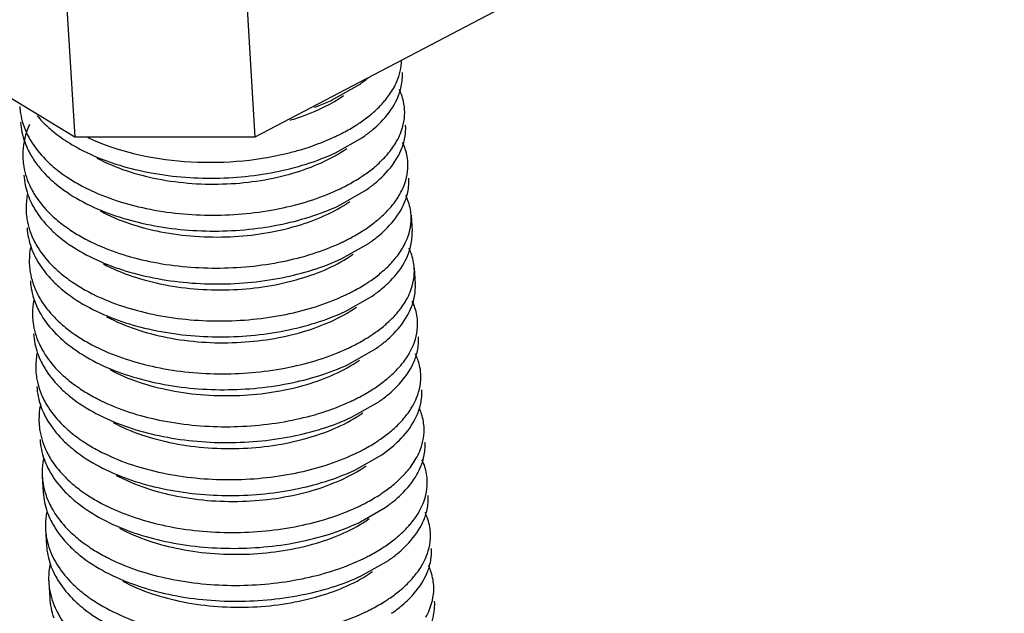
# Model space of a CAD drawing. Header units: millimetres. Extents: x -43833 to -38083, y -3638 to -2112.
# Tile 43 of 114: x -42608.43 to -42600.74, y -3251.84 to -3247.19. Entities that reach past the tile are written whole.
import ezdxf

# ---------------------------------------------------------------- set-up
doc = ezdxf.new("R2010")
doc.units = ezdxf.units.MM
doc.layers.add('02___PRT_ALL_AXES', color=7, linetype='Continuous')

msp = doc.modelspace()

# ---------------------------------------------------------------- linework, layer by layer
at = {"color": 7, "linetype": 'Continuous'}
for p, q in [((-42608.3706, -3242.1175), (-42608.0048, -3248.1128)), ((-42606.9621, -3242.1175), (-42606.5963, -3248.1128)), ((-42608.0048, -3248.1128), (-42613.9261, -3244.5003)), ((-42600.7427, -3245.0373), (-42606.5963, -3248.1128)), ((-42605.9933, -3247.822), (-42605.781, -3247.701)), ((-42606.5963, -3248.1128), (-42608.0048, -3248.1128)), ((-42605.9681, -3248.2355), (-42605.7558, -3248.1145)), ((-42605.9429, -3248.649), (-42605.7306, -3248.528)), ((-42605.9176, -3249.0624), (-42605.7054, -3248.9414)), ((-42605.8924, -3249.4759), (-42605.6801, -3249.3549)), ((-42605.8672, -3249.8893), (-42605.6549, -3249.7684)), ((-42605.842, -3250.3028), (-42605.6297, -3250.1818)), ((-42605.8167, -3250.7163), (-42605.6045, -3250.5953)), ((-42605.6045, -3250.5953), (-42605.5272, -3250.5361)), ((-42605.7915, -3251.1297), (-42605.5792, -3251.0087)), ((-42605.7663, -3251.5432), (-42605.554, -3251.4222))]:
    msp.add_line(p, q, dxfattribs=at)
for centre, radius, start, end in [((-42605.8426, -3247.6309), 0.3984, 359.36706, 3.50526), ((-42606.404, -3246.8073), 1.0894, 304.87935, 309.50913), ((-42605.9106, -3247.6175), 0.468, 338.89205, 344.50788), ((-42606.3797, -3247.2196), 1.0908, 304.88136, 309.43727), ((-42605.8174, -3248.0444), 0.3984, 359.36706, 3.50526), ((-42607.847, -3248.2528), 0.5631, 169.20982, 179.8921), ((-42607.8168, -3247.944), 0.6138, 199.53217, 206.26699), ((-42606.6529, -3246.6571), 1.6043, 294.97127, 296.28681), ((-42607.3056, -3246.9636), 1.4058, 238.38361, 242.04573), ((-42605.8854, -3248.0309), 0.468, 338.89205, 344.50788), ((-42607.8648, -3248.2521), 0.5453, 179.9664, 183.50387), ((-42607.5611, -3247.6248), 0.9435, 224.5317, 227.56854), ((-42607.5559, -3247.7513), 0.94, 224.21075, 227.57244), ((-42605.7917, -3248.4578), 0.398, 359.98667, 3.50399), ((-42607.252, -3247.1874), 1.4807, 240.8793, 243.25948), ((-42607.2227, -3247.1299), 1.5452, 243.24774, 243.88418), ((-42606.6277, -3247.0706), 1.6043, 294.97127, 296.28681), ((-42606.3544, -3247.6331), 1.0908, 304.88136, 309.43727), ((-42607.8218, -3248.6663), 0.5631, 169.20982, 179.8921), ((-42607.7915, -3248.3575), 0.6138, 199.53217, 206.26699), ((-42605.8597, -3248.4445), 0.4675, 339.20786, 344.30059), ((-42607.8395, -3248.6655), 0.5453, 179.9664, 183.50387), ((-42607.5395, -3248.0421), 0.9382, 224.03845, 227.57468), ((-42607.5307, -3248.1648), 0.94, 224.21075, 227.57244), ((-42607.2268, -3247.6009), 1.4807, 240.8793, 243.25948), ((-42606.3281, -3248.0481), 1.0889, 304.87832, 309.54613), ((-42605.7669, -3248.8713), 0.3984, 359.36706, 3.50526), ((-42607.7965, -3249.0797), 0.5631, 169.20982, 179.8921), ((-42607.7663, -3248.771), 0.6138, 199.53217, 206.26699), ((-42607.1974, -3247.5433), 1.5452, 243.24774, 243.88418), ((-42606.6025, -3247.484), 1.6043, 294.97127, 296.28681), ((-42605.8349, -3248.8578), 0.468, 338.89205, 344.50788), ((-42607.8143, -3249.079), 0.5453, 179.9664, 183.50387), ((-42607.5143, -3248.4556), 0.9382, 224.03845, 227.57468), ((-42607.5054, -3248.5783), 0.94, 224.21075, 227.57244), ((-42606.304, -3248.46), 1.0908, 304.88136, 309.43727), ((-42605.7417, -3249.2848), 0.3984, 359.36706, 3.50526), ((-42607.2016, -3248.0143), 1.4807, 240.8793, 243.25948), ((-42607.1722, -3247.9568), 1.5452, 243.24774, 243.88418), ((-42606.5772, -3247.8977), 1.6041, 294.97129, 296.28362), ((-42607.7713, -3249.4932), 0.5631, 169.20982, 179.8921), ((-42607.7411, -3249.1844), 0.6138, 199.53217, 206.26699), ((-42605.8097, -3249.2713), 0.468, 338.89205, 344.50788), ((-42607.7891, -3249.4924), 0.5453, 179.9664, 183.50387), ((-42607.4891, -3248.869), 0.9382, 224.03845, 227.57468), ((-42607.4802, -3248.9917), 0.94, 224.21075, 227.57244), ((-42605.7165, -3249.6982), 0.3984, 359.36706, 3.50526), ((-42607.1763, -3248.4278), 1.4807, 240.8793, 243.25948), ((-42607.147, -3248.3703), 1.5452, 243.24774, 243.88418), ((-42606.552, -3248.311), 1.6043, 294.97127, 296.28681), ((-42606.2788, -3248.8735), 1.0908, 304.88136, 309.43727), ((-42607.7461, -3249.9067), 0.5631, 169.20982, 179.8921), ((-42607.7159, -3249.5979), 0.6138, 199.53217, 206.26699), ((-42605.7845, -3249.6848), 0.468, 338.89205, 344.50788), ((-42607.7639, -3249.9059), 0.5453, 179.9664, 183.50387), ((-42605.7049, -3249.9883), 0.4046, 3.54345, 13.16486), ((-42607.4638, -3249.2825), 0.9382, 224.03845, 227.57468), ((-42607.455, -3249.4052), 0.94, 224.21075, 227.57244), ((-42607.1511, -3248.8413), 1.4807, 240.8793, 243.25948), ((-42606.2535, -3249.287), 1.0908, 304.88136, 309.43727), ((-42607.7209, -3250.3201), 0.5631, 169.20982, 179.8921), ((-42607.6906, -3250.0114), 0.6138, 199.53217, 206.26699), ((-42607.1218, -3248.7837), 1.5452, 243.24774, 243.88418), ((-42606.5268, -3248.7244), 1.6043, 294.97127, 296.28681), ((-42607.7386, -3250.3194), 0.5453, 179.9664, 183.50387), ((-42607.4386, -3249.696), 0.9382, 224.03845, 227.57468), ((-42607.4298, -3249.8187), 0.94, 224.21075, 227.57244), ((-42605.666, -3250.5251), 0.3984, 359.36706, 3.50526), ((-42607.1259, -3249.2547), 1.4807, 240.8793, 243.25948), ((-42607.0965, -3249.1972), 1.5452, 243.24774, 243.88418), ((-42606.5016, -3249.1379), 1.6043, 294.97127, 296.28681), ((-42607.6956, -3250.7336), 0.5631, 169.20982, 179.8921), ((-42607.6654, -3250.4248), 0.6138, 199.53217, 206.26699), ((-42605.734, -3250.5117), 0.468, 338.89205, 344.50788), ((-42607.7134, -3250.7328), 0.5453, 179.9664, 183.50387), ((-42607.4134, -3250.1094), 0.9382, 224.03845, 227.57468), ((-42606.0055, -3250.2174), 0.7841, 317.23657, 318.1951), ((-42607.4045, -3250.2321), 0.94, 224.21075, 227.57244), ((-42605.6408, -3250.9386), 0.3984, 359.36706, 3.50526), ((-42607.1007, -3249.6682), 1.4807, 240.8793, 243.25948), ((-42607.0713, -3249.6107), 1.5452, 243.24774, 243.88418), ((-42606.4759, -3249.5524), 1.6032, 294.97141, 296.26962), ((-42606.2031, -3250.1139), 1.0908, 304.88136, 309.43727), ((-42607.6704, -3251.147), 0.5631, 169.20982, 179.8921), ((-42607.6402, -3250.8383), 0.6138, 199.53217, 206.26699), ((-42605.7088, -3250.9252), 0.468, 338.89205, 344.50788), ((-42607.6882, -3251.1463), 0.5453, 179.9664, 183.50387), ((-42607.3882, -3250.5229), 0.9382, 224.03845, 227.57468), ((-42607.3793, -3250.6456), 0.94, 224.21075, 227.57244), ((-42607.0754, -3250.0817), 1.4807, 240.8793, 243.25948), ((-42606.1779, -3250.5274), 1.0908, 304.88136, 309.43727), ((-42605.6156, -3251.3521), 0.3984, 359.36706, 3.50526), ((-42607.6452, -3251.5605), 0.5631, 169.20982, 179.8921), ((-42607.615, -3251.2518), 0.6138, 199.53217, 206.26699), ((-42607.0461, -3250.0241), 1.5452, 243.24774, 243.88418), ((-42606.4511, -3249.9648), 1.6043, 294.97127, 296.28681), ((-42605.6836, -3251.3386), 0.468, 338.89205, 344.50788), ((-42607.663, -3251.5598), 0.5453, 179.9664, 183.50387), ((-42607.3629, -3250.9364), 0.9382, 224.03845, 227.57468), ((-42607.3541, -3251.0591), 0.94, 224.21075, 227.57244), ((-42607.0502, -3250.4951), 1.4807, 240.8793, 243.25948), ((-42607.0209, -3250.4376), 1.5452, 243.24774, 243.88418), ((-42606.4259, -3250.3783), 1.6043, 294.97127, 296.28681), ((-42606.1526, -3250.9408), 1.0908, 304.88136, 309.43727)]:
    msp.add_arc(centre, radius, start, end, dxfattribs=at)
for points, start_tangent, end_tangent in [([(-42605.5149, -3247.7319), (-42605.4879, -3247.6774), (-42605.4518, -3247.5115)], (0.493389, 0.869809), (0.011611, 0.999933)), ([(-42605.4596, -3247.7424), (-42605.4442, -3247.6353)], (0.266464, 0.963845), (0.011054, 0.999939)), ([(-42605.603, -3247.8518), (-42605.5776, -3247.8224), (-42605.5149, -3247.7319)], (0.674272, 0.738483), (0.493389, 0.869809)), ([(-42605.4273, -3247.896), (-42605.4521, -3247.7788), (-42605.4682, -3247.7407)], (-0.061157, 0.998128), (-0.429676, 0.902983)), ([(-42606.3225, -3247.9801), (-42606.2045, -3247.9409), (-42605.905, -3247.7877)], (0.959216, 0.282676), (0.819447, 0.573155)), ([(-42606.1304, -3247.8789), (-42606.095, -3247.8654), (-42605.9933, -3247.822)], (0.938389, 0.345581), (0.90649, 0.422228)), ([(-42605.5073, -3247.856), (-42605.474, -3247.786)], (0.493389, 0.869809), (0.35956, 0.933122)), ([(-42608.4343, -3247.8719), (-42608.428, -3247.9279), (-42608.3748, -3248.0916)], (0.061119, -0.99813), (0.441966, -0.897032)), ([(-42605.6943, -3247.9381), (-42605.6696, -3247.917), (-42605.603, -3247.8518)], (0.771613, 0.636092), (0.674272, 0.738483)), ([(-42605.6867, -3248.0621), (-42605.6316, -3248.0129), (-42605.5073, -3247.856)], (0.771613, 0.636092), (0.493389, 0.869809)), ([(-42605.4896, -3248.1454), (-42605.4597, -3248.0837), (-42605.4273, -3247.896)], (0.493389, 0.869809), (-0.061157, 0.998128)), ([(-42608.4267, -3247.996), (-42608.3953, -3248.1493)], (0.061119, -0.99813), (0.333622, -0.942707)), ([(-42608.2974, -3247.9463), (-42608.2153, -3248.0317)], (0.642481, -0.766301), (0.737878, -0.674935)), ([(-42605.8062, -3248.019), (-42605.7765, -3247.9995), (-42605.6943, -3247.9381)], (0.842895, 0.538078), (0.771613, 0.636092)), ([(-42608.358, -3248.0126), (-42608.3716, -3248.0461), (-42608.4001, -3248.1474)], (-0.400919, -0.916114), (-0.18635, -0.982483)), ([(-42608.2153, -3248.0317), (-42608.176, -3248.0658), (-42608.0426, -3248.1608)], (0.737878, -0.674935), (0.851284, -0.524705)), ([(-42605.9424, -3248.0955), (-42605.9067, -3248.0773), (-42605.8062, -3248.019)], (0.896557, 0.442929), (0.842895, 0.538078)), ([(-42605.4344, -3248.1559), (-42605.419, -3248.0488)], (0.266464, 0.963845), (0.011054, 0.999939)), ([(-42608.3748, -3248.0916), (-42608.3469, -3248.1423), (-42608.2336, -3248.2865)], (0.441966, -0.897032), (0.701078, -0.713085)), ([(-42607.9016, -3248.1166), (-42607.1487, -3248.302), (-42606.3388, -3248.2371)], (0.905893, -0.423507), (0.971003, 0.239065)), ([(-42606.3388, -3248.2371), (-42606.2419, -3248.211), (-42605.9756, -3248.1114)], (0.971003, 0.239065), (0.90649, 0.422228)), ([(-42605.5778, -3248.2652), (-42605.5523, -3248.2359), (-42605.4896, -3248.1454)], (0.674272, 0.738483), (0.493389, 0.869809)), ([(-42608.3672, -3248.2157), (-42608.3518, -3248.245), (-42608.2956, -3248.3305)], (0.441966, -0.897032), (0.605889, -0.795549)), ([(-42607.9646, -3248.2054), (-42607.5047, -3248.3719), (-42606.9723, -3248.4332), (-42606.4369, -3248.3846), (-42605.9681, -3248.2355)], (0.883068, -0.469245), (0.90649, 0.422228)), ([(-42607.8311, -3248.2764), (-42607.3585, -3248.4384), (-42606.815, -3248.4777), (-42606.2926, -3248.3922), (-42605.8798, -3248.2012)], (0.882869, -0.469619), (0.819384, 0.573245)), ([(-42605.4821, -3248.2694), (-42605.4488, -3248.1994)], (0.493389, 0.869809), (0.35956, 0.933122)), ([(-42605.402, -3248.3094), (-42605.4269, -3248.1923), (-42605.443, -3248.1542)], (-0.061157, 0.998128), (-0.429676, 0.902983)), ([(-42608.4091, -3248.2854), (-42608.4028, -3248.3413), (-42608.3495, -3248.5051)], (0.061119, -0.99813), (0.441966, -0.897032)), ([(-42605.6691, -3248.3515), (-42605.6444, -3248.3305), (-42605.5778, -3248.2652)], (0.771613, 0.636092), (0.674272, 0.738483)), ([(-42605.6615, -3248.4756), (-42605.6064, -3248.4264), (-42605.4821, -3248.2694)], (0.771613, 0.636092), (0.493389, 0.869809)), ([(-42608.2956, -3248.3305), (-42608.2297, -3248.4068)], (0.605889, -0.795549), (0.697021, -0.71705)), ([(-42608.1976, -3248.3212), (-42608.1024, -3248.3985)], (0.737878, -0.674935), (0.810027, -0.586392)), ([(-42605.781, -3248.4325), (-42605.7513, -3248.4129), (-42605.6691, -3248.3515)], (0.842895, 0.538078), (0.771613, 0.636092)), ([(-42605.4644, -3248.5589), (-42605.4344, -3248.4972), (-42605.402, -3248.3094)], (0.493389, 0.869809), (-0.061157, 0.998128)), ([(-42608.4015, -3248.4094), (-42608.37, -3248.5627)], (0.061119, -0.99813), (0.333622, -0.942707)), ([(-42608.1901, -3248.4452), (-42608.1348, -3248.4923), (-42607.9394, -3248.6189)], (0.737878, -0.674935), (0.883068, -0.469245)), ([(-42608.1024, -3248.3985), (-42608.0716, -3248.42), (-42607.9726, -3248.4809)], (0.810027, -0.586392), (0.873485, -0.486851)), ([(-42605.9172, -3248.509), (-42605.8815, -3248.4908), (-42605.781, -3248.4325)], (0.896557, 0.442929), (0.842895, 0.538078)), ([(-42605.4096, -3248.571), (-42605.3937, -3248.4579)], (0.270068, 0.962841), (0.00024, 1)), ([(-42608.3495, -3248.5051), (-42608.3226, -3248.5543), (-42608.2139, -3248.6943)], (0.441966, -0.897032), (0.694832, -0.719172)), ([(-42607.9029, -3248.5174), (-42607.4459, -3248.6703), (-42606.9253, -3248.7228), (-42606.4055, -3248.6713), (-42605.9504, -3248.5249)], (0.897898, -0.440204), (0.90649, 0.422228)), ([(-42605.5526, -3248.6787), (-42605.5271, -3248.6494), (-42605.4644, -3248.5589)], (0.674272, 0.738483), (0.493389, 0.869809)), ([(-42605.4553, -3248.6801), (-42605.4227, -3248.6105)], (0.488384, 0.872629), (0.354513, 0.935051)), ([(-42605.3768, -3248.7229), (-42605.4013, -3248.6068), (-42605.4171, -3248.5691)], (-0.061125, 0.99813), (-0.42667, 0.904407)), ([(-42608.342, -3248.6292), (-42608.3148, -3248.6788), (-42608.2044, -3248.8203)], (0.441966, -0.897032), (0.697021, -0.71705)), ([(-42607.9394, -3248.6189), (-42607.4795, -3248.7853), (-42606.9471, -3248.8467), (-42606.4117, -3248.7981), (-42605.9429, -3248.649)], (0.883068, -0.469245), (0.90649, 0.422228)), ([(-42607.8058, -3248.6898), (-42607.3332, -3248.8518), (-42606.7898, -3248.8911), (-42606.2674, -3248.8057), (-42605.8546, -3248.6147)], (0.883078, -0.469225), (0.819233, 0.573461)), ([(-42605.6439, -3248.765), (-42605.6192, -3248.7439), (-42605.5526, -3248.6787)], (0.771613, 0.636092), (0.674272, 0.738483)), ([(-42605.6348, -3248.8878), (-42605.5794, -3248.8382), (-42605.4553, -3248.6801)], (0.770368, 0.637599), (0.488384, 0.872629)), ([(-42608.3839, -3248.6988), (-42608.3775, -3248.7548), (-42608.3243, -3248.9186)], (0.061119, -0.99813), (0.441966, -0.897032)), ([(-42608.1724, -3248.7346), (-42608.0772, -3248.812)], (0.737878, -0.674935), (0.810027, -0.586392)), ([(-42605.7558, -3248.846), (-42605.7261, -3248.8264), (-42605.6439, -3248.765)], (0.842895, 0.538078), (0.771613, 0.636092)), ([(-42605.4376, -3248.9695), (-42605.4083, -3248.9085), (-42605.3768, -3248.7229)], (0.488384, 0.872629), (-0.061125, 0.99813)), ([(-42608.3763, -3248.8229), (-42608.3448, -3248.9762)], (0.061119, -0.99813), (0.333622, -0.942707)), ([(-42608.0772, -3248.812), (-42608.0464, -3248.8335), (-42607.9473, -3248.8944)], (0.810027, -0.586392), (0.873485, -0.486851)), ([(-42608.3243, -3248.9186), (-42608.2974, -3248.9677), (-42608.1887, -3249.1077)], (0.441966, -0.897032), (0.694832, -0.719172)), ([(-42608.1649, -3248.8587), (-42608.1096, -3248.9057), (-42607.9142, -3249.0324)], (0.737878, -0.674935), (0.883068, -0.469245)), ([(-42605.892, -3248.9224), (-42605.8563, -3248.9042), (-42605.7558, -3248.846)], (0.896557, 0.442929), (0.842895, 0.538078)), ([(-42605.384, -3248.9828), (-42605.3685, -3248.8757)], (0.266464, 0.963845), (0.011054, 0.999939)), ([(-42607.8776, -3248.9308), (-42607.4206, -3249.0838), (-42606.9001, -3249.1363), (-42606.3803, -3249.0847), (-42605.9252, -3248.9384)], (0.897898, -0.440204), (0.90649, 0.422228)), ([(-42605.528, -3249.0928), (-42605.5018, -3249.0627), (-42605.4376, -3248.9695)], (0.675113, 0.737714), (0.488384, 0.872629)), ([(-42605.3516, -3249.1364), (-42605.3765, -3249.0192), (-42605.3925, -3248.9811)], (-0.061157, 0.998128), (-0.429676, 0.902983)), ([(-42608.3167, -3249.0426), (-42608.2895, -3249.0923), (-42608.1792, -3249.2337)], (0.441966, -0.897032), (0.697021, -0.71705)), ([(-42607.9142, -3249.0324), (-42607.4542, -3249.1988), (-42606.9219, -3249.2601), (-42606.3865, -3249.2116), (-42605.9176, -3249.0624)], (0.883068, -0.469245), (0.90649, 0.422228)), ([(-42607.7806, -3249.1033), (-42607.308, -3249.2653), (-42606.7645, -3249.3046), (-42606.2422, -3249.2191), (-42605.8294, -3249.0281)], (0.882927, -0.469511), (0.819482, 0.573105)), ([(-42605.4316, -3249.0964), (-42605.3984, -3249.0264)], (0.493389, 0.869809), (0.35956, 0.933122)), ([(-42608.3586, -3249.1123), (-42608.3523, -3249.1683), (-42608.2991, -3249.332)], (0.061119, -0.99813), (0.441966, -0.897032)), ([(-42608.1472, -3249.1481), (-42608.0519, -3249.2254)], (0.737878, -0.674935), (0.810027, -0.586392)), ([(-42605.6171, -3249.1772), (-42605.593, -3249.1566), (-42605.528, -3249.0928)], (0.770368, 0.637599), (0.675113, 0.737714)), ([(-42605.6111, -3249.3025), (-42605.5559, -3249.2533), (-42605.4316, -3249.0964)], (0.771613, 0.636092), (0.493389, 0.869809)), ([(-42605.414, -3249.3858), (-42605.384, -3249.3241), (-42605.3516, -3249.1364)], (0.493389, 0.869809), (-0.061157, 0.998128)), ([(-42608.0519, -3249.2254), (-42608.0212, -3249.247), (-42607.9221, -3249.3078)], (0.810027, -0.586392), (0.873485, -0.486851)), ([(-42605.7306, -3249.2594), (-42605.7004, -3249.2396), (-42605.6171, -3249.1772)], (0.842888, 0.53809), (0.770368, 0.637599)), ([(-42608.3511, -3249.2363), (-42608.3196, -3249.3897)], (0.061119, -0.99813), (0.333622, -0.942707)), ([(-42608.1396, -3249.2721), (-42608.0843, -3249.3192), (-42607.8889, -3249.4458)], (0.737878, -0.674935), (0.883068, -0.469245)), ([(-42605.8668, -3249.336), (-42605.8311, -3249.3177), (-42605.7306, -3249.2594)], (0.896582, 0.442879), (0.842888, 0.53809)), ([(-42605.3587, -3249.3963), (-42605.3433, -3249.2892)], (0.266464, 0.963845), (0.011054, 0.999939)), ([(-42608.2991, -3249.332), (-42608.2722, -3249.3812), (-42608.1635, -3249.5212)], (0.441966, -0.897032), (0.694832, -0.719172)), ([(-42607.8524, -3249.3443), (-42607.3954, -3249.4972), (-42606.8748, -3249.5497), (-42606.355, -3249.4982), (-42605.9, -3249.3518)], (0.897898, -0.440204), (0.90649, 0.422228)), ([(-42608.2915, -3249.4561), (-42608.2643, -3249.5058), (-42608.154, -3249.6472)], (0.441966, -0.897032), (0.697021, -0.71705)), ([(-42607.8889, -3249.4458), (-42607.429, -3249.6123), (-42606.8966, -3249.6736), (-42606.3613, -3249.625), (-42605.8924, -3249.4759)], (0.883068, -0.469245), (0.90649, 0.422228)), ([(-42607.7554, -3249.5168), (-42607.2828, -3249.6788), (-42606.7393, -3249.718), (-42606.2169, -3249.6326), (-42605.8041, -3249.4416)], (0.882901, -0.46956), (0.819296, 0.573371)), ([(-42605.5021, -3249.5056), (-42605.4767, -3249.4763), (-42605.414, -3249.3858)], (0.674272, 0.738483), (0.493389, 0.869809)), ([(-42605.4064, -3249.5098), (-42605.3731, -3249.4398)], (0.493389, 0.869809), (0.35956, 0.933122)), ([(-42605.3264, -3249.5498), (-42605.3512, -3249.4327), (-42605.3673, -3249.3946)], (-0.061157, 0.998128), (-0.429676, 0.902983)), ([(-42608.3334, -3249.5258), (-42608.3271, -3249.5817), (-42608.2739, -3249.7455)], (0.061119, -0.99813), (0.441966, -0.897032)), ([(-42605.5934, -3249.5919), (-42605.5687, -3249.5709), (-42605.5021, -3249.5056)], (0.771613, 0.636092), (0.674272, 0.738483)), ([(-42605.5858, -3249.716), (-42605.5307, -3249.6668), (-42605.4064, -3249.5098)], (0.771613, 0.636092), (0.493389, 0.869809)), ([(-42608.122, -3249.5615), (-42608.0267, -3249.6389)], (0.737878, -0.674935), (0.810027, -0.586392)), ([(-42605.7053, -3249.6729), (-42605.6756, -3249.6533), (-42605.5934, -3249.5919)], (0.842895, 0.538078), (0.771613, 0.636092)), ([(-42605.3887, -3249.7992), (-42605.3588, -3249.7376), (-42605.3264, -3249.5498)], (0.493389, 0.869809), (-0.061157, 0.998128)), ([(-42608.3258, -3249.6498), (-42608.2944, -3249.8031)], (0.061119, -0.99813), (0.333622, -0.942707)), ([(-42608.1144, -3249.6856), (-42608.0591, -3249.7326), (-42607.8637, -3249.8593)], (0.737878, -0.674935), (0.883068, -0.469245)), ([(-42608.0267, -3249.6389), (-42607.996, -3249.6604), (-42607.8969, -3249.7213)], (0.810027, -0.586392), (0.873485, -0.486851)), ([(-42605.8415, -3249.7494), (-42605.8058, -3249.7312), (-42605.7053, -3249.6729)], (0.896557, 0.442929), (0.842895, 0.538078)), ([(-42608.2739, -3249.7455), (-42608.247, -3249.7947), (-42608.1383, -3249.9347)], (0.441966, -0.897032), (0.694832, -0.719172)), ([(-42607.8272, -3249.7577), (-42607.3702, -3249.9107), (-42606.8496, -3249.9632), (-42606.3298, -3249.9117), (-42605.8747, -3249.7653)], (0.897898, -0.440204), (0.90649, 0.422228)), ([(-42605.3335, -3249.8098), (-42605.3181, -3249.7026)], (0.266464, 0.963845), (0.011054, 0.999939)), ([(-42605.4769, -3249.9191), (-42605.4514, -3249.8898), (-42605.3887, -3249.7992)], (0.674272, 0.738483), (0.493389, 0.869809)), ([(-42605.311, -3249.8961), (-42605.3421, -3249.8081)], (-0.22741, 0.973799), (-0.429676, 0.902983)), ([(-42608.2663, -3249.8695), (-42608.2391, -3249.9192), (-42608.1288, -3250.0607)], (0.441966, -0.897032), (0.697021, -0.71705)), ([(-42607.8637, -3249.8593), (-42607.4038, -3250.0257), (-42606.8714, -3250.0871), (-42606.336, -3250.0385), (-42605.8672, -3249.8893)], (0.883068, -0.469245), (0.90649, 0.422228)), ([(-42607.7302, -3249.9302), (-42607.2576, -3250.0922), (-42606.7141, -3250.1315), (-42606.1917, -3250.0461), (-42605.7789, -3249.8551)], (0.88307, -0.469241), (0.819271, 0.573407)), ([(-42605.5682, -3250.0054), (-42605.5435, -3249.9843), (-42605.4769, -3249.9191)], (0.771613, 0.636092), (0.674272, 0.738483)), ([(-42605.3812, -3249.9233), (-42605.3479, -3249.8533)], (0.493389, 0.869809), (0.35956, 0.933122)), ([(-42608.3082, -3249.9392), (-42608.3019, -3249.9952), (-42608.2486, -3250.159)], (0.061119, -0.99813), (0.441966, -0.897032)), ([(-42608.0967, -3249.975), (-42608.0015, -3250.0524)], (0.737878, -0.674935), (0.810027, -0.586392)), ([(-42605.5606, -3250.1294), (-42605.5055, -3250.0803), (-42605.3812, -3249.9233)], (0.771613, 0.636092), (0.493389, 0.869809)), ([(-42605.3635, -3250.2127), (-42605.3335, -3250.151), (-42605.3011, -3249.9633)], (0.493389, 0.869809), (-0.061157, 0.998128)), ([(-42608.3006, -3250.0633), (-42608.2691, -3250.2166)], (0.061119, -0.99813), (0.333622, -0.942707)), ([(-42608.0015, -3250.0524), (-42607.9707, -3250.0739), (-42607.8717, -3250.1348)], (0.810027, -0.586392), (0.873485, -0.486851)), ([(-42605.6801, -3250.0864), (-42605.6504, -3250.0668), (-42605.5682, -3250.0054)], (0.842895, 0.538078), (0.771613, 0.636092)), ([(-42608.0892, -3250.0991), (-42608.0339, -3250.1461), (-42607.8385, -3250.2727)], (0.737878, -0.674935), (0.883068, -0.469245)), ([(-42605.8163, -3250.1628), (-42605.7806, -3250.1446), (-42605.6801, -3250.0864)], (0.896557, 0.442929), (0.842895, 0.538078)), ([(-42605.3108, -3250.2318), (-42605.3016, -3250.1957), (-42605.2936, -3250.0873)], (0.285148, 0.958484), (-0.0606, 0.998162)), ([(-42608.2486, -3250.159), (-42608.2217, -3250.2081), (-42608.113, -3250.3481)], (0.441966, -0.897032), (0.694832, -0.719172)), ([(-42607.802, -3250.1712), (-42607.3449, -3250.3242), (-42606.8244, -3250.3767), (-42606.3046, -3250.3251), (-42605.8495, -3250.1788)], (0.897898, -0.440204), (0.90649, 0.422228)), ([(-42605.4517, -3250.3326), (-42605.4262, -3250.3032), (-42605.3635, -3250.2127)], (0.674272, 0.738483), (0.493389, 0.869809)), ([(-42608.2411, -3250.283), (-42608.2139, -3250.3327), (-42608.1035, -3250.4741)], (0.441966, -0.897032), (0.697021, -0.71705)), ([(-42607.8385, -3250.2727), (-42607.3786, -3250.4392), (-42606.8462, -3250.5005), (-42606.3108, -3250.452), (-42605.842, -3250.3028)], (0.883068, -0.469245), (0.90649, 0.422228)), ([(-42607.7049, -3250.3437), (-42607.2324, -3250.5057), (-42606.6889, -3250.545), (-42606.1665, -3250.4595), (-42605.7537, -3250.2685)], (0.882896, -0.469569), (0.819503, 0.573075)), ([(-42605.3476, -3250.3214), (-42605.3108, -3250.2318)], (0.465822, 0.884878), (0.285148, 0.958484)), ([(-42605.2759, -3250.3768), (-42605.2988, -3250.2652), (-42605.3134, -3250.2289)], (-0.0606, 0.998162), (-0.413976, 0.910288)), ([(-42608.283, -3250.3527), (-42608.2766, -3250.4087), (-42608.2234, -3250.5724)], (0.061119, -0.99813), (0.441966, -0.897032)), ([(-42605.543, -3250.4189), (-42605.5183, -3250.3978), (-42605.4517, -3250.3326)], (0.771613, 0.636092), (0.674272, 0.738483)), ([(-42605.5272, -3250.5361), (-42605.4712, -3250.4849), (-42605.3476, -3250.3214)], (0.764829, 0.644233), (0.465822, 0.884878)), ([(-42605.3299, -3250.6109), (-42605.3037, -3250.5528), (-42605.2759, -3250.3768)], (0.465822, 0.884878), (-0.0606, 0.998162)), ([(-42608.0715, -3250.3885), (-42607.9762, -3250.4658)], (0.737878, -0.674935), (0.810027, -0.586392)), ([(-42605.6549, -3250.4998), (-42605.6252, -3250.4802), (-42605.543, -3250.4189)], (0.842895, 0.538078), (0.771613, 0.636092)), ([(-42608.2754, -3250.4767), (-42608.2439, -3250.6301)], (0.061119, -0.99813), (0.333622, -0.942707)), ([(-42608.0639, -3250.5125), (-42608.0087, -3250.5596), (-42607.8133, -3250.6862)], (0.737878, -0.674935), (0.883068, -0.469245)), ([(-42607.9762, -3250.4658), (-42607.9455, -3250.4874), (-42607.8464, -3250.5482)], (0.810027, -0.586392), (0.873485, -0.486851)), ([(-42605.7911, -3250.5763), (-42605.7554, -3250.5581), (-42605.6549, -3250.4998)], (0.896557, 0.442929), (0.842895, 0.538078)), ([(-42605.2831, -3250.6367), (-42605.2676, -3250.5295)], (0.266464, 0.963845), (0.011054, 0.999939)), ([(-42608.2234, -3250.5724), (-42608.1965, -3250.6216), (-42608.0878, -3250.7616)], (0.441966, -0.897032), (0.694832, -0.719172)), ([(-42607.7767, -3250.5847), (-42607.3197, -3250.7376), (-42606.7992, -3250.7901), (-42606.2794, -3250.7386), (-42605.8243, -3250.5922)], (0.897898, -0.440204), (0.90649, 0.422228)), ([(-42605.421, -3250.74), (-42605.3943, -3250.7084), (-42605.3299, -3250.6109)], (0.666568, 0.745444), (0.465822, 0.884878)), ([(-42607.8133, -3250.6862), (-42607.3533, -3250.8527), (-42606.821, -3250.914), (-42606.2856, -3250.8654), (-42605.8167, -3250.7163)], (0.883068, -0.469245), (0.90649, 0.422228)), ([(-42607.6797, -3250.7572), (-42607.2071, -3250.9192), (-42606.6636, -3250.9584), (-42606.1413, -3250.873), (-42605.7284, -3250.682)], (0.882954, -0.469459), (0.81925, 0.573436)), ([(-42605.3307, -3250.7502), (-42605.2975, -3250.6802)], (0.493389, 0.869809), (0.35956, 0.933122)), ([(-42605.2507, -3250.7902), (-42605.2756, -3250.673), (-42605.2916, -3250.635)], (-0.061157, 0.998128), (-0.429676, 0.902983)), ([(-42608.2158, -3250.6965), (-42608.1886, -3250.7462), (-42608.0783, -3250.8876)], (0.441966, -0.897032), (0.697021, -0.71705)), ([(-42605.5102, -3250.9564), (-42605.455, -3250.9072), (-42605.3307, -3250.7502)], (0.771613, 0.636092), (0.493389, 0.869809)), ([(-42605.5096, -3250.8255), (-42605.4882, -3250.8069), (-42605.4298, -3250.7497)], (0.764829, 0.644233), (0.678945, 0.734189)), ([(-42608.2577, -3250.7662), (-42608.2514, -3250.8221), (-42608.1982, -3250.9859)], (0.061119, -0.99813), (0.441966, -0.897032)), ([(-42608.0463, -3250.8019), (-42607.951, -3250.8793)], (0.737878, -0.674935), (0.810027, -0.586392)), ([(-42605.6296, -3250.9133), (-42605.5976, -3250.8921), (-42605.5096, -3250.8255)], (0.842855, 0.538141), (0.764829, 0.644233)), ([(-42605.3131, -3251.0396), (-42605.2831, -3250.9779), (-42605.2507, -3250.7902)], (0.493389, 0.869809), (-0.061157, 0.998128)), ([(-42608.2502, -3250.8902), (-42608.2187, -3251.0435)], (0.061119, -0.99813), (0.333622, -0.942707)), ([(-42607.951, -3250.8793), (-42607.9203, -3250.9008), (-42607.8212, -3250.9617)], (0.810027, -0.586392), (0.873485, -0.486851)), ([(-42605.7663, -3250.99), (-42605.7305, -3250.9717), (-42605.6296, -3250.9133)], (0.896691, 0.442658), (0.842855, 0.538141)), ([(-42608.1982, -3250.9859), (-42608.1713, -3251.0351), (-42608.0626, -3251.1751)], (0.441966, -0.897032), (0.694832, -0.719172)), ([(-42608.0387, -3250.926), (-42607.9834, -3250.973), (-42607.788, -3251.0997)], (0.737878, -0.674935), (0.883068, -0.469245)), ([(-42605.2578, -3251.0502), (-42605.2424, -3250.943)], (0.266464, 0.963845), (0.011054, 0.999939)), ([(-42607.7515, -3250.9981), (-42607.2945, -3251.1511), (-42606.7739, -3251.2036), (-42606.2541, -3251.1521), (-42605.7991, -3251.0057)], (0.897898, -0.440204), (0.90649, 0.422228)), ([(-42605.4012, -3251.1595), (-42605.3758, -3251.1302), (-42605.3131, -3251.0396)], (0.674272, 0.738483), (0.493389, 0.869809)), ([(-42605.2255, -3251.2037), (-42605.2503, -3251.0865), (-42605.2664, -3251.0485)], (-0.061157, 0.998128), (-0.429676, 0.902983)), ([(-42608.1906, -3251.1099), (-42608.1634, -3251.1596), (-42608.0531, -3251.3011)], (0.441966, -0.897032), (0.697021, -0.71705)), ([(-42607.788, -3251.0997), (-42607.3281, -3251.2661), (-42606.7957, -3251.3275), (-42606.2604, -3251.2789), (-42605.7915, -3251.1297)], (0.883068, -0.469245), (0.90649, 0.422228)), ([(-42607.6545, -3251.1706), (-42607.1819, -3251.3326), (-42606.6384, -3251.3719), (-42606.116, -3251.2865), (-42605.7032, -3251.0955)], (0.88305, -0.469279), (0.819317, 0.573341)), ([(-42605.3055, -3251.1637), (-42605.2722, -3251.0937)], (0.493389, 0.869809), (0.35956, 0.933122)), ([(-42608.2325, -3251.1796), (-42608.2262, -3251.2356), (-42608.173, -3251.3994)], (0.061119, -0.99813), (0.441966, -0.897032)), ([(-42608.0211, -3251.2154), (-42607.9258, -3251.2928)], (0.737878, -0.674935), (0.810027, -0.586392)), ([(-42605.4925, -3251.2458), (-42605.4678, -3251.2247), (-42605.4012, -3251.1595)], (0.771613, 0.636092), (0.674272, 0.738483)), ([(-42605.4849, -3251.3698), (-42605.4298, -3251.3207), (-42605.3055, -3251.1637)], (0.771613, 0.636092), (0.493389, 0.869809)), ([(-42605.2878, -3251.4531), (-42605.2579, -3251.3914), (-42605.2255, -3251.2037)], (0.493389, 0.869809), (-0.061157, 0.998128)), ([(-42608.2249, -3251.3037), (-42608.1934, -3251.457)], (0.061119, -0.99813), (0.333622, -0.942707)), ([(-42607.9258, -3251.2928), (-42607.8951, -3251.3143), (-42607.796, -3251.3752)], (0.810027, -0.586392), (0.873485, -0.486851)), ([(-42605.6044, -3251.3268), (-42605.5747, -3251.3072), (-42605.4925, -3251.2458)], (0.842895, 0.538078), (0.771613, 0.636092)), ([(-42608.0135, -3251.3394), (-42607.9582, -3251.3865), (-42607.7628, -3251.5131)], (0.737878, -0.674935), (0.883068, -0.469245)), ([(-42605.7406, -3251.4032), (-42605.7049, -3251.385), (-42605.6044, -3251.3268)], (0.896557, 0.442929), (0.842895, 0.538078)), ([(-42605.2326, -3251.4636), (-42605.2172, -3251.3565)], (0.266464, 0.963845), (0.011054, 0.999939)), ([(-42608.173, -3251.3994), (-42608.1461, -3251.4485), (-42608.0373, -3251.5885)], (0.441966, -0.897032), (0.694832, -0.719172)), ([(-42607.7263, -3251.4116), (-42607.2693, -3251.5646), (-42606.7487, -3251.6171), (-42606.2289, -3251.5655), (-42605.7738, -3251.4192)], (0.897898, -0.440204), (0.90649, 0.422228)), ([(-42605.376, -3251.573), (-42605.3505, -3251.5436), (-42605.2878, -3251.4531)], (0.674272, 0.738483), (0.493389, 0.869809)), ([(-42608.1654, -3251.5234), (-42608.1382, -3251.5731), (-42608.0279, -3251.7145)], (0.441966, -0.897032), (0.697021, -0.71705)), ([(-42607.7628, -3251.5131), (-42607.3029, -3251.6796), (-42606.7705, -3251.7409), (-42606.2351, -3251.6923), (-42605.7663, -3251.5432)], (0.883068, -0.469245), (0.90649, 0.422228)), ([(-42607.6293, -3251.5841), (-42607.1567, -3251.7461), (-42606.6132, -3251.7854), (-42606.0908, -3251.6999), (-42605.678, -3251.5089)], (0.882872, -0.469614), (0.819506, 0.573071)), ([(-42605.2803, -3251.5771), (-42605.247, -3251.5072)], (0.493389, 0.869809), (0.35956, 0.933122)), ([(-42605.2002, -3251.6171), (-42605.2251, -3251.5), (-42605.2412, -3251.4619)], (-0.061157, 0.998128), (-0.429676, 0.902983)), ([(-42608.2073, -3251.5931), (-42608.201, -3251.6491), (-42608.1477, -3251.8128)], (0.061119, -0.99813), (0.441966, -0.897032)), ([(-42605.4673, -3251.6592), (-42605.4426, -3251.6382), (-42605.376, -3251.573)], (0.771613, 0.636092), (0.674272, 0.738483)), ([(-42605.4597, -3251.7833), (-42605.4046, -3251.7341), (-42605.2803, -3251.5771)], (0.771613, 0.636092), (0.493389, 0.869809)), ([(-42607.9958, -3251.6289), (-42607.9006, -3251.7062)], (0.737878, -0.674935), (0.810027, -0.586392)), ([(-42605.5792, -3251.7402), (-42605.5495, -3251.7206), (-42605.4673, -3251.6592)], (0.842895, 0.538078), (0.771613, 0.636092)), ([(-42605.2626, -3251.8666), (-42605.2326, -3251.8049), (-42605.2002, -3251.6171)], (0.493389, 0.869809), (-0.061157, 0.998128)), ([(-42608.1997, -3251.7171), (-42608.1682, -3251.8705)], (0.061119, -0.99813), (0.333622, -0.942707)), ([(-42607.9883, -3251.7529), (-42607.933, -3251.8), (-42607.7376, -3251.9266)], (0.737878, -0.674935), (0.883068, -0.469245)), ([(-42607.9006, -3251.7062), (-42607.8698, -3251.7278), (-42607.7708, -3251.7886)], (0.810027, -0.586392), (0.873485, -0.486851)), ([(-42605.7154, -3251.8167), (-42605.6797, -3251.7985), (-42605.5792, -3251.7402)], (0.896557, 0.442929), (0.842895, 0.538078)), ([(-42605.2175, -3251.9091), (-42605.2047, -3251.8671), (-42605.1927, -3251.7412)], (0.336276, 0.941763), (-0.060785, 0.998151)), ([(-42608.1477, -3251.8128), (-42608.1208, -3251.862), (-42608.0121, -3252.002)], (0.441966, -0.897032), (0.694832, -0.719172)), ([(-42607.7011, -3251.8251), (-42607.244, -3251.978), (-42606.7235, -3252.0305), (-42606.2037, -3251.979), (-42605.7486, -3251.8326)], (0.897898, -0.440204), (0.90649, 0.422228))]:
    msp.add_spline(points, degree=3, dxfattribs=dict(at, start_tangent=start_tangent, end_tangent=end_tangent))
at = {"layer": '02___PRT_ALL_AXES', "color": 7, "linetype": 'Continuous'}
for p, q in [((-42605.3768, -3248.7229), (-42605.3692, -3248.8469)), ((-42605.3516, -3249.1364), (-42605.344, -3249.2604)), ((-42608.2577, -3250.7662), (-42608.2502, -3250.8902)), ((-42608.2325, -3251.1796), (-42608.2249, -3251.3037)), ((-42608.2073, -3251.5931), (-42608.1997, -3251.7171))]:
    msp.add_line(p, q, dxfattribs=at)

doc.saveas('drawing.dxf')
